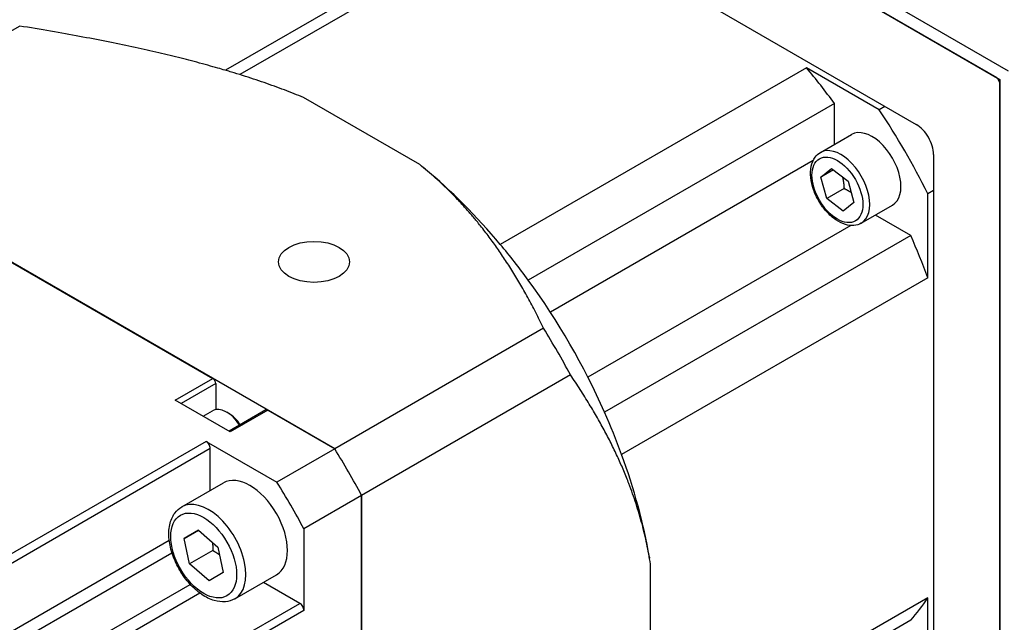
# Model space of a CAD drawing. Extents: x 47048 to 48775, y 4691 to 5879.
# Tile 26 of 28: x 48569 to 48629, y 5722 to 5759. Entities that reach past the tile are written whole.
import ezdxf

# ---------------------------------------------------------------- set-up
doc = ezdxf.new("R2010")
doc.units = 0
doc.header["$LTSCALE"] = 25.4
doc.layers.get('0').update_dxf_attribs({"linetype": 'CONTINUOUS'})

msp = doc.modelspace()

# ---------------------------------------------------------------- linework, layer by layer
for p, q in [((48629.6324528, 5756.1710075), (48587.9131527, 5780.2576566)), ((48588.4434828, 5779.1349738), (48629.1021227, 5755.6606971)), ((48628.925346, 5755.7627592), (48588.6202595, 5779.0329117)), ((48593.570007, 5770.4596976), (48623.9755985, 5752.9050212)), ((48598.5710197, 5765.9606861), (48581.6947685, 5756.2171779)), ((48600.2875214, 5766.1730906), (48582.5787584, 5755.9489315)), ((48569.1072813, 5758.9268363), (48556.3246093, 5751.5467572)), ((48617.2580841, 5756.3751316), (48598.5197544, 5745.5565519)), ((48621.7101518, 5753.8047292), (48617.2580841, 5756.3751316)), ((48628.925346, 5755.7627592), (48629.1021227, 5755.456573)), ((48629.1021227, 5755.6606971), (48629.1021227, 5710.7533852)), ((48629.1021227, 5657.8852316), (48629.1021227, 5755.456573)), ((48593.5876407, 5750.4453506), (48586.4813054, 5754.5481951)), ((48618.9745858, 5754.1806816), (48600.2362561, 5743.3621019)), ((48618.9745858, 5751.6796916), (48618.9745858, 5754.1806816)), ((48622.0637052, 5754.0088533), (48621.7101518, 5753.8047292)), ((48618.1136144, 5751.1826095), (48620.0228028, 5752.2848799)), ((48556.3246093, 5751.5467572), (48580.9304732, 5737.3405551)), ((48588.3889977, 5733.034374), (48556.3246093, 5751.5467572)), ((48617.6692775, 5750.692934), (48601.583542, 5741.4058303)), ((48625.0362587, 5751.0679039), (48625.0362587, 5715.9585509)), ((48593.9144128, 5750.1772052), (48593.8704353, 5750.2137848)), ((48618.1460548, 5749.6781453), (48618.800711, 5750.2043121)), ((48618.9099878, 5750.1192022), (48618.1460548, 5749.6781453)), ((48618.800711, 5750.2043121), (48619.8061386, 5749.4212383)), ((48618.4968262, 5748.3689047), (48618.1460548, 5749.6781453)), ((48619.8061386, 5749.4212383), (48620.15691, 5748.1119978)), ((48619.5574864, 5748.9812772), (48618.4968262, 5748.3689047)), ((48625.0362587, 5748.8602395), (48624.6827053, 5748.6561154)), ((48619.5022539, 5747.585831), (48618.4968262, 5748.3689047)), ((48624.6827053, 5743.5153105), (48624.6827053, 5748.6561154)), ((48620.15691, 5748.1119978), (48619.5022539, 5747.585831)), ((48620.6136144, 5746.8524825), (48622.5228028, 5747.9547529)), ((48623.6405067, 5746.0990696), (48621.4745858, 5747.3495646)), ((48619.9673745, 5746.7125132), (48603.881639, 5737.4254095)), ((48623.6405067, 5746.0990696), (48604.902177, 5735.2804899)), ((48624.6827053, 5743.5153105), (48605.9443756, 5732.6967308)), ((48601.1716696, 5740.4144531), (48588.3889977, 5733.034374)), ((48602.817145, 5737.5644062), (48590.034473, 5730.1843271)), ((48578.6323762, 5736.0137481), (48580.9304732, 5737.3405551)), ((48581.1072499, 5737.0343689), (48578.9859296, 5735.809624)), ((48581.1072499, 5737.0343689), (48581.1072499, 5735.4378681)), ((48581.9911334, 5734.0745688), (48578.6323762, 5736.0137481)), ((48580.3295218, 5735.0339007), (48580.9040014, 5735.3655767)), ((48581.9027451, 5735.2074578), (48581.7790014, 5735.2789012)), ((48584.1642305, 5735.4137579), (48581.9179101, 5734.1168443)), ((48584.2892305, 5735.4013757), (48581.9911334, 5734.0745688)), ((48584.2892305, 5735.4013757), (48588.3889977, 5733.034374)), ((48580.5243786, 5733.492531), (48526.9610399, 5702.567723)), ((48580.5243786, 5733.492531), (48584.8534638, 5730.9931325)), ((48527.2070512, 5702.141619), (48580.7703899, 5733.066427)), ((48580.7703899, 5730.4885142), (48580.7703899, 5733.066427)), ((48588.3889977, 5733.034374), (48584.8534638, 5730.9931325)), ((48579.0256852, 5729.4812085), (48581.5712696, 5730.9509023)), ((48590.034473, 5730.1843271), (48586.4989391, 5728.1430856)), ((48590.034473, 5730.1843271), (48590.034473, 5701.7719228)), ((48590.034473, 5693.1595606), (48590.034473, 5730.1843271)), ((48579.182503, 5727.5435295), (48580.0420578, 5728.0546814)), ((48580.0522905, 5728.0457016), (48579.182503, 5727.5435295)), ((48580.0420578, 5728.0546814), (48581.2273974, 5727.0144785)), ((48586.4989391, 5728.1430856), (48586.4989389, 5723.1442891)), ((48527.2070512, 5697.9638059), (48578.2588908, 5727.4385993)), ((48579.5082876, 5725.9921747), (48579.182503, 5727.5435295)), ((48527.4351936, 5697.2335688), (48578.4250871, 5726.6725976)), ((48580.9225012, 5726.8086713), (48579.5082876, 5725.9921747)), ((48581.2273974, 5727.0144785), (48581.553182, 5725.4631237)), ((48580.6936271, 5724.9519718), (48579.5082876, 5725.9921747)), ((48607.643308, 5726.3980613), (48607.652998, 5726.3416859)), ((48607.7121426, 5717.7753065), (48607.7121426, 5725.9809956)), ((48581.553182, 5725.4631237), (48580.6936271, 5724.9519718)), ((48582.2756852, 5723.8520433), (48584.8212696, 5725.3217372)), ((48528.5531641, 5695.297187), (48579.5430576, 5724.7362157)), ((48586.2529275, 5723.5703932), (48584.0203902, 5724.8593492)), ((48529.0714966, 5694.7344917), (48580.1233361, 5724.2092849)), ((48532.6895889, 5692.6455852), (48586.2529275, 5723.5703932)), ((48624.6827053, 5723.9193925), (48606.9739424, 5713.6952335)), ((48624.6827053, 5718.7785876), (48624.6827053, 5723.9193925)), ((48586.4989389, 5723.1442891), (48532.9356002, 5692.2194811)), ((48623.6405067, 5722.5390607), (48606.7642555, 5712.7955525))]:
    msp.add_line(p, q)
for centre, major_axis, start_param, end_param in [((48608.7728028, 5742.902938), (-12.75, 22.0836478), 4.8964030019, 5.0078298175), ((48608.7728028, 5742.902938), (-14.5, 25.1147367), 4.6097067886, 4.8150711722), ((48621.2728028, 5750.1198164), (-1.25, 2.1650635), 3.1415926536, 6.2831853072), ((48623.9755985, 5751.6802763), (-0.75, 1.2990381), 3.926990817, 5.4977871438), ((48619.3636144, 5749.017546), (1.25, -2.1650635), 0, 3.1415926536), ((48590.034473, 5732.0843583), (-12.75, 22.0836478), 5.0078298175, 5.2809120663), ((48608.7728028, 5742.902938), (-12.75, 22.0836478), 4.4169481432, 4.5283749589), ((48590.034473, 5732.0843583), (-12.75, 22.0836478), 4.8964030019, 5.0078298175), ((48590.034473, 5732.0843583), (12.75, -22.0836478), 1.3867823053, 1.7548103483), ((48585.1394755, 5729.2582302), (-16.875, 29.2283574), 4.663614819, 4.7611631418), ((48580.9304732, 5737.1364309), (0.125, -0.2165064), 0.7853981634, 2.3561944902), ((48581.7790014, 5733.8500322), (-0.875, 1.5155445), 4.8048702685, 6.2831853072), ((48581.9027451, 5733.9214757), (0.7875, -1.36399), 1.6735878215, 2.3561944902), ((48584.2892305, 5735.1972516), (-0.125, 0.2165064), 5.4977871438, 6.2831853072), ((48590.034473, 5732.0843583), (-12.75, 22.0836478), 4.4169481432, 4.5283749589), ((48580.5243786, 5733.2084617), (-0.1739563, 0.3013011), 3.926990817, 5.4977871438), ((48572.3568035, 5721.8781511), (16.875, -29.2283574), 1.5220221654, 1.6195704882), ((48572.3568035, 5721.8781511), (-16.875, 29.2283574), 4.663614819, 4.7611631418), ((48590.034473, 5732.0843583), (-12.75, 22.0836478), 4.1438658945, 4.4169481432), ((48583.1962696, 5728.1363198), (-1.625, 2.8145826), 3.1415926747, 6.2831853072), ((48568.8212696, 5719.8369096), (16.875, -29.2283574), 1.5220221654, 1.6195704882), ((48580.6506852, 5726.6666259), (1.625, -2.8145826), 0, 3.1415926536), ((48586.2529275, 5723.2863238), (-0.1739563, 0.3013011), 3.926990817, 5.4977871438), ((48608.7728028, 5742.902938), (12.75, -22.0836478), 0.1840140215, 0.2954408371)]:
    msp.add_ellipse(centre, major_axis=major_axis, ratio=0.5773502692, start_param=start_param, end_param=end_param)
for centre, major_axis in [((48619.1514824, 5748.8950715), (1.1, -1.9052559)), ((48587.1176576, 5744.4849002), (-2.175, 0)), ((48580.3678425, 5726.5033266), (1.425, -2.4681724))]:
    msp.add_ellipse(centre, major_axis=major_axis, ratio=0.5773502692)
for points, weights in [([(48586.4813054, 5754.5481951), (48580.2225369, 5757.136267), (48569.1072813, 5758.9268363)], [1.60177656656, 1.55566985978, 1.37684624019]), ([(48601.1716696, 5740.4144531), (48598.0703127, 5746.8318489), (48593.5876407, 5750.4453506)], [1.37684624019, 1.55566985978, 1.60177656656]), ([(48619.458122, 5749.6922898), (48619.5421943, 5749.3842135), (48619.5574864, 5748.9812772)], [1.07732571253, 1.0787284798, 1]), ([(48619.5574864, 5748.9812772), (48619.8041109, 5748.8649948), (48619.9876208, 5748.7438631)], [1, 1.05355292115, 1.07002884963]), ([(48607.7121426, 5725.9809956), (48606.8240943, 5731.6698543), (48602.817145, 5737.5644062)], [1.60177656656, 1.55566985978, 1.37684624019]), ([(48580.9055988, 5727.296875), (48580.9267028, 5727.0742896), (48580.9225012, 5726.8086713)], [1.06142787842, 1.04225609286, 1]), ([(48580.9225012, 5726.8086713), (48581.1449794, 5726.6877991), (48581.3214641, 5726.5665419)], [1, 1.0402985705, 1.05960206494])]:
    msp.add_rational_spline(points, weights, degree=2)
for points, knots in [([(48620.6136144, 5746.8524825), (48620.4783747, 5746.7744018), (48620.3255693, 5746.7281012), (48619.9962167, 5746.6986617), (48619.8190783, 5746.7207145), (48619.4436796, 5746.8324863), (48619.2453415, 5746.931477), (48618.8562986, 5747.1967019), (48618.6661449, 5747.3656896), (48618.3178935, 5747.7515466), (48618.159675, 5747.968028), (48617.8886302, 5748.4272054), (48617.7756273, 5748.6696626), (48617.6049759, 5749.1600295), (48617.5475286, 5749.4078515), (48617.4970784, 5749.888396), (48617.5044326, 5750.1210903), (48617.5926511, 5750.5429272), (48617.6718105, 5750.734076), (48617.878437, 5751.0107561), (48617.9880063, 5751.1100896), (48618.1136144, 5751.1826095)], [2.1834332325, 2.1834332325, 2.1834332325, 2.1834332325, 2.4451875, 2.4451875, 2.7312562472, 2.7312562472, 3.058987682, 3.058987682, 3.3995922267, 3.3995922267, 3.7375239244, 3.7375239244, 4.0736745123, 4.0736745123, 4.4112883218, 4.4112883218, 4.7518494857, 4.7518494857, 5.0819133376, 5.0819133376, 5.3250258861, 5.3250258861, 5.3250258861, 5.3250258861]), ([(48582.2756852, 5723.8520433), (48582.0997458, 5723.7504647), (48581.9010518, 5723.6900702), (48581.4729955, 5723.6510804), (48581.2429035, 5723.6792683), (48580.7549316, 5723.8233025), (48580.4970163, 5723.9514291), (48579.9907951, 5724.2952134), (48579.7432468, 5724.5146306), (48579.2899222, 5725.0158179), (48579.0839896, 5725.2970847), (48578.7311973, 5725.8938014), (48578.5840989, 5726.2089339), (48578.3618785, 5726.8465301), (48578.2870212, 5727.1688804), (48578.2212261, 5727.7943433), (48578.2307573, 5728.0974274), (48578.3458728, 5728.647069), (48578.4491338, 5728.8963099), (48578.7189037, 5729.2570935), (48578.8618429, 5729.3866141), (48579.0256852, 5729.4812085)], [1.0546414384, 1.0546414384, 1.0546414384, 1.0546414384, 1.315292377, 1.315292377, 1.600360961, 1.600360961, 1.9279464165, 1.9279464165, 2.2690813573, 2.2690813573, 2.6075266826, 2.6075266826, 2.9441309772, 2.9441309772, 3.2822276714, 3.2822276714, 3.6233283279, 3.6233283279, 3.9535048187, 3.9535048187, 4.196234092, 4.196234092, 4.196234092, 4.196234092])]:
    msp.add_open_spline(points, degree=3, knots=knots)

doc.saveas('drawing.dxf')
